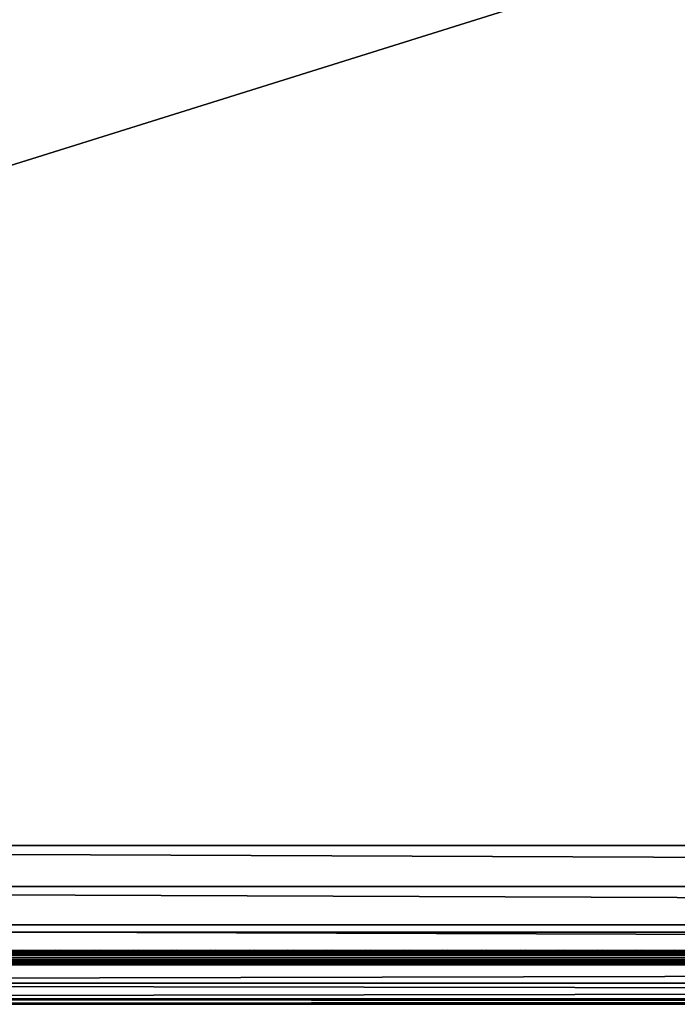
# Model space of a CAD drawing. Header units: inches. Extents: x 0 to 76, y -28.1 to 0.
# Tile 138 of 256: x 18.9 to 23.4, y -28 to -21.2. Entities that reach past the tile are written whole.
import ezdxf

# ---------------------------------------------------------------- set-up
doc = ezdxf.new("R2010")
doc.units = ezdxf.units.IN
doc.header["$LTSCALE"] = 0.03937
doc.header["$MEASUREMENT"] = 0
for name, color, linetype in [('A-FURN-3-ST', 151, 'Continuous'), ('A-FURN-3-ST-SEAM', 250, 'Continuous'), ('A-FURN-3-STITCH', 15, 'Continuous')]:
    doc.layers.add(name, color=color, linetype=linetype)

msp = doc.modelspace()

# ---------------------------------------------------------------- meshes
at = {"layer": 'A-FURN-3-ST'}
mesh = msp.add_polyface(dxfattribs=at)
corners = [(3.75, -5.4592, 18), (72.25, -5.4592, 18), (3.75, -5.1746, 17.9626), (72.25, -5.1746, 17.9626), (3.75, -4.9094, 17.8528), (72.25, -4.9094, 17.8528), (3.75, -4.6816, 17.6781), (72.25, -4.6816, 17.6781), (3.75, -4.5068, 17.4505), (72.25, -4.5068, 17.4505), (3.75, -4.3968, 17.1854), (72.25, -4.3968, 17.1854), (3.75, -4.3592, 16.9008), (72.25, -4.3504, 5.5004), (3.75, -4.3504, 5.5004), (3.75, -4.3883, 5.3089), (72.25, -4.3883, 5.3089), (3.75, -4.4967, 5.1466), (72.25, -4.4967, 5.1466), (3.75, -4.659, 5.0381), (72.25, -4.659, 5.0381), (3.75, -4.8504, 5), (3.75, -27.51, 5), (3.625, -4.8504, 5.0335), (3.625, -27.51, 5.0335), (3.5335, -4.8504, 5.125), (3.5335, -4.5038, 5.3567), (3.625, -4.3839, 5.5004), (3.625, -4.4193, 5.3217), (3.625, -4.5204, 5.1703), (3.625, -4.6718, 5.069), (3.5335, -4.4842, 16.9008), (3.625, -4.3926, 16.9008), (3.625, -4.4292, 17.1767), (3.5335, -5.2069, 17.8418), (3.625, -5.4592, 17.9665), (3.625, -5.1833, 17.9302), (3.5335, -4.77, 17.5897), (3.625, -4.7053, 17.6544), (3.625, -4.5358, 17.4337), (3.5335, -4.615, 17.3879), (3.5335, -4.5175, 17.153), (3.625, -4.9261, 17.8238), (3.625, -26.91, 17.9665), (3.75, -26.91, 18)]
mesh.append_faces([[corners[k] for k in face] for face in [(0, 1, 2), (2, 3, 4), (4, 5, 6), (6, 7, 8), (8, 9, 10), (10, 11, 12), (12, 13, 14), (14, 13, 15), (15, 16, 17), (17, 18, 19), (19, 20, 21), (21, 22, 23), (23, 24, 25), (26, 27, 28), (28, 27, 14), (28, 14, 15), (28, 15, 29), (29, 15, 17), (29, 17, 30), (30, 17, 19), (30, 19, 23), (23, 19, 21), (23, 25, 30), (27, 31, 32), (27, 32, 14), (14, 32, 12), (31, 33, 32), (32, 33, 10), (32, 10, 12), (34, 35, 36), (37, 38, 39, 40), (40, 39, 33, 41), (35, 0, 36), (36, 0, 2), (36, 2, 42), (42, 2, 4), (42, 4, 38), (38, 4, 6), (38, 6, 39), (39, 6, 8), (39, 8, 33), (33, 8, 10), (35, 43, 0), (44, 1, 0)]])
mesh = msp.add_polyface(dxfattribs=at)
corners = [(72.375, -4.8504, 5.0335), (72.375, -27.51, 5.0335), (72.25, -4.8504, 5), (72.25, -4.3504, 5.5004), (72.375, -4.3839, 5.5004), (72.25, -4.3883, 5.3089), (72.375, -4.4193, 5.3217), (72.25, -4.4967, 5.1466), (72.375, -4.5204, 5.1703), (72.25, -4.659, 5.0381), (72.375, -4.6718, 5.069), (72.4665, -4.7068, 5.1536), (72.4665, -4.4754, 5.5003), (72.4665, -4.5038, 5.3567), (72.4665, -4.5851, 5.2349), (72.25, -4.3592, 16.9008), (72.375, -4.3926, 16.9008), (72.25, -5.4592, 18), (72.375, -5.4592, 17.9665), (72.25, -5.1746, 17.9626), (72.375, -5.1833, 17.9302), (72.25, -4.9094, 17.8528), (72.375, -4.9261, 17.8238), (72.25, -4.6816, 17.6781), (72.375, -4.7053, 17.6544), (72.25, -4.5068, 17.4505), (72.375, -4.5358, 17.4337), (72.25, -4.3968, 17.1854), (72.375, -4.4292, 17.1767), (72.4665, -4.5175, 17.153), (72.4665, -5.4592, 17.875), (72.25, -26.91, 18), (72.375, -26.91, 17.9665), (3.75, -5.1746, 17.9626), (3.75, -4.9094, 17.8528), (3.75, -4.6816, 17.6781), (3.75, -4.5068, 17.4505), (3.75, -4.3968, 17.1854), (3.75, -4.3592, 16.9008), (3.75, -4.3883, 5.3089), (3.75, -4.4967, 5.1466), (3.75, -4.659, 5.0381), (3.75, -4.8504, 5), (72.25, -27.51, 5)]
mesh.append_faces([[corners[k] for k in face] for face in [(0, 1, 2), (3, 4, 5), (5, 4, 6), (5, 6, 7), (7, 6, 8), (7, 8, 9), (9, 8, 10), (9, 10, 2), (2, 10, 0), (0, 10, 11), (12, 6, 4), (8, 6, 13, 14), (3, 15, 4), (4, 15, 16), (4, 16, 12), (17, 18, 19), (19, 18, 20), (19, 20, 21), (21, 20, 22), (21, 22, 23), (23, 22, 24), (23, 24, 25), (25, 24, 26), (25, 26, 27), (27, 26, 28), (27, 28, 15), (15, 28, 16), (16, 28, 29), (18, 30, 20), (17, 31, 18), (18, 32, 30), (33, 17, 19), (34, 19, 21), (35, 21, 23), (36, 23, 25), (37, 25, 27), (38, 27, 15), (15, 3, 38), (39, 3, 5), (40, 5, 7), (41, 7, 9), (42, 9, 2), (2, 43, 42)]])
mesh = msp.add_polyface(dxfattribs=at)
corners = [(3.75, -4.8504, 5), (72.25, -27.51, 5), (3.75, -27.51, 5), (3.625, -4.8504, 5.0335), (3.625, -27.51, 5.0335), (3.75, -28.01, 5.5), (3.625, -27.9765, 5.5), (3.75, -27.9719, 5.3087), (3.625, -27.941, 5.3215), (3.75, -27.8636, 5.1464), (3.625, -27.8399, 5.1701), (3.75, -27.7013, 5.0381), (3.625, -27.6885, 5.069), (3.5335, -27.6535, 5.1535), (3.5335, -27.885, 5.5), (3.75, -28.01, 16.9), (3.625, -27.9765, 16.9), (3.75, -26.91, 18), (3.625, -26.91, 17.9665), (3.75, -27.1947, 17.9625), (3.625, -27.186, 17.9302), (3.75, -27.46, 17.8526), (3.625, -27.4433, 17.8236), (3.75, -27.6878, 17.6778), (3.625, -27.6641, 17.6541), (3.75, -27.8626, 17.45), (3.625, -27.8336, 17.4333), (3.75, -27.9725, 17.1847), (3.625, -27.9402, 17.176), (3.5335, -27.8518, 17.1523), (3.5335, -26.91, 17.875), (3.5335, -27.5994, 17.5894), (3.5335, -27.7544, 17.3875), (3.625, -5.4592, 17.9665), (3.75, -5.4592, 18), (72.25, -28.01, 16.9), (72.25, -27.9725, 17.1847), (72.25, -27.8626, 17.45), (72.25, -27.6878, 17.6778), (72.25, -27.46, 17.8526), (72.25, -27.1947, 17.9625), (72.25, -27.7013, 5.0381), (72.25, -27.8636, 5.1464), (72.25, -27.9719, 5.3087)]
mesh.append_faces([[corners[k] for k in face] for face in [(0, 1, 2), (3, 2, 4), (5, 6, 7), (7, 6, 8), (7, 8, 9), (9, 8, 10), (9, 10, 11), (11, 10, 12), (11, 12, 2), (2, 12, 4), (4, 12, 13), (14, 8, 6), (5, 15, 6), (6, 15, 16), (6, 16, 14), (17, 18, 19), (19, 18, 20), (19, 20, 21), (21, 20, 22), (21, 22, 23), (23, 22, 24), (23, 24, 25), (25, 24, 26), (25, 26, 27), (27, 26, 28), (27, 28, 15), (15, 28, 16), (16, 28, 29), (18, 30, 20), (24, 31, 32, 26), (26, 32, 29, 28), (33, 30, 18), (34, 18, 17), (15, 35, 27), (27, 36, 25), (25, 37, 23), (23, 38, 21), (21, 39, 19), (19, 40, 17), (5, 35, 15), (2, 1, 11), (11, 41, 9), (9, 42, 7), (7, 43, 5)]])
mesh = msp.add_polyface(dxfattribs=at)
corners = [(72.375, -4.8504, 5.0335), (72.4665, -27.51, 5.125), (72.375, -27.51, 5.0335), (72.25, -4.8504, 5), (72.25, -27.51, 5), (72.4665, -27.8565, 5.3565), (72.375, -27.9765, 5.5), (72.375, -27.941, 5.3215), (72.25, -28.01, 5.5), (72.25, -27.9719, 5.3087), (72.375, -27.8399, 5.1701), (72.25, -27.8636, 5.1464), (72.375, -27.6885, 5.069), (72.25, -27.7013, 5.0381), (72.4665, -27.6535, 5.1535), (72.4665, -27.7752, 5.2348), (72.4665, -27.885, 16.9), (72.375, -27.9765, 16.9), (72.25, -28.01, 16.9), (72.375, -27.9402, 17.176), (72.25, -27.9725, 17.1847), (72.4665, -27.1624, 17.8418), (72.375, -26.91, 17.9665), (72.375, -27.186, 17.9302), (72.25, -26.91, 18), (72.25, -27.1947, 17.9625), (72.375, -27.4433, 17.8236), (72.25, -27.46, 17.8526), (72.375, -27.6641, 17.6541), (72.25, -27.6878, 17.6778), (72.375, -27.8336, 17.4333), (72.25, -27.8626, 17.45), (72.375, -5.4592, 17.9665), (3.75, -27.9725, 17.1847), (3.75, -27.8626, 17.45), (3.75, -27.6878, 17.6778), (3.75, -27.46, 17.8526), (3.75, -27.1947, 17.9625), (3.75, -26.91, 18), (3.75, -28.01, 5.5), (3.75, -27.7013, 5.0381), (3.75, -27.8636, 5.1464), (3.75, -27.9719, 5.3087), (72.25, -5.4592, 18)]
mesh.append_faces([[corners[k] for k in face] for face in [(0, 1, 2), (3, 2, 4), (5, 6, 7), (7, 6, 8), (7, 8, 9), (7, 9, 10), (10, 9, 11), (10, 11, 12), (12, 11, 13), (12, 13, 2), (2, 13, 4), (2, 1, 12), (12, 14, 15, 10), (6, 16, 17), (6, 17, 8), (8, 17, 18), (16, 19, 17), (17, 19, 20), (17, 20, 18), (21, 22, 23), (22, 24, 23), (23, 24, 25), (23, 25, 26), (26, 25, 27), (26, 27, 28), (28, 27, 29), (28, 29, 30), (30, 29, 31), (30, 31, 19), (19, 31, 20), (32, 24, 22), (33, 18, 20), (34, 20, 31), (35, 31, 29), (36, 29, 27), (37, 27, 25), (38, 25, 24), (8, 18, 39), (40, 4, 13), (41, 13, 11), (42, 11, 9), (39, 9, 8), (24, 43, 38)]])
at = {"layer": 'A-FURN-3-ST-SEAM'}
mesh = msp.add_polyface(dxfattribs=at)
corners = [(38, -27.6385, 17.6706), (39.875, -27.6444, 17.6539), (38, -27.6444, 17.6539), (13.125, -27.6385, 17.6706), (13.125, -27.6444, 17.6539), (11.25, -27.6385, 17.6706), (13.125, -27.671, 17.631), (13.125, -27.6558, 17.6402), (38, -27.6558, 17.6402), (38, -27.671, 17.631), (39.875, -27.6558, 17.6402), (39.875, -27.671, 17.631), (39.875, -27.6884, 17.6276), (38, -27.6884, 17.6276), (13.125, -27.6884, 17.6276), (13.125, -27.7207, 17.6406), (13.125, -27.7057, 17.6311), (38, -27.7057, 17.6311), (38, -27.7207, 17.6406), (39.875, -27.7057, 17.6311), (39.875, -27.7207, 17.6406), (39.875, -27.7376, 17.6713), (38, -27.7376, 17.6713), (13.125, -27.7376, 17.6713), (13.125, -27.7295, 17.7053), (13.125, -27.7367, 17.689), (38, -27.7367, 17.689), (38, -27.7295, 17.7053), (11.25, -27.642, 17.6969), (13.125, -27.642, 17.6969), (38, -27.642, 17.6969), (39.875, -27.6385, 17.6706), (39.875, -27.7367, 17.689), (11.25, -27.7057, 17.6311), (11.25, -27.6884, 17.6276), (11.25, -27.6558, 17.6402), (11.25, -27.6444, 17.6539), (38, -27.6517, 17.7118), (13.125, -27.6517, 17.7118), (11.25, -27.6517, 17.7118), (38, -27.6661, 17.7221), (13.125, -27.6661, 17.7221), (11.25, -27.6661, 17.7221), (38, -27.701, 17.7257), (13.125, -27.701, 17.7257), (11.25, -27.701, 17.7257), (38, -27.7171, 17.7182), (13.125, -27.7171, 17.7182), (11.25, -27.7171, 17.7182), (11.25, -27.7295, 17.7053)]
mesh.append_faces([[corners[k] for k in face] for face in [(0, 1, 2), (0, 2, 3), (3, 2, 4), (3, 4, 5), (3, 28, 29), (3, 29, 0), (0, 29, 30), (0, 30, 31)]])
mesh.append_faces([[corners[k] for k in face] for face in [(6, 7, 8, 9), (9, 8, 10, 11), (11, 12, 13, 9), (9, 13, 14, 6), (15, 16, 17, 18), (18, 17, 19, 20), (20, 21, 22, 18), (18, 22, 23, 15), (24, 25, 26, 27), (21, 32, 26, 22), (22, 26, 25, 23), (12, 19, 17, 13), (13, 17, 16, 14), (14, 16, 33, 34), (2, 8, 7, 4), (4, 7, 35, 36), (37, 30, 29, 38), (38, 29, 28, 39), (40, 37, 38, 41), (41, 38, 39, 42), (43, 40, 41, 44), (44, 41, 42, 45), (46, 43, 44, 47), (47, 44, 45, 48), (27, 46, 47, 24), (24, 47, 48, 49)]], dxfattribs={"vtx0": -1, "vtx2": -1})
at = {"layer": 'A-FURN-3-STITCH'}
mesh = msp.add_polymesh((7, 4), dxfattribs=at)
for k, corner in enumerate([(19.1053, -27.6428, 17.7154), (19.1053, -27.6406, 17.7168), (19.1054, -27.6363, 17.7197), (19.1054, -27.6341, 17.7212), (19.067, -27.647, 17.722), (19.0671, -27.6474, 17.7272), (19.0671, -27.6431, 17.7302), (19.0671, -27.6384, 17.7279), (19.0282, -27.6496, 17.7262), (19.0283, -27.65, 17.7314), (19.0283, -27.6457, 17.7343), (19.0283, -27.641, 17.7321), (18.9892, -27.6505, 17.7279), (18.9892, -27.6508, 17.733), (18.9893, -27.6465, 17.736), (18.9892, -27.6418, 17.7337), (18.9501, -27.6496, 17.727), (18.9502, -27.65, 17.7321), (18.9502, -27.6457, 17.7351), (18.9502, -27.641, 17.7328), (18.9112, -27.647, 17.7235), (18.9113, -27.6474, 17.7287), (18.9113, -27.6431, 17.7316), (18.9113, -27.6384, 17.7294), (18.8728, -27.6428, 17.7176), (18.8728, -27.6406, 17.7191), (18.8729, -27.6363, 17.722), (18.8729, -27.6341, 17.7234)]):
    mesh.set_mesh_vertex(divmod(k, 4), corner)
mesh = msp.add_polymesh((7, 4), dxfattribs=at)
for k, corner in enumerate([(19.3732, -27.6428, 17.7154), (19.3732, -27.6406, 17.7168), (19.3732, -27.6363, 17.7197), (19.3732, -27.6341, 17.7212), (19.3349, -27.647, 17.722), (19.3349, -27.6474, 17.7272), (19.335, -27.6431, 17.7302), (19.3349, -27.6384, 17.7279), (19.2961, -27.6496, 17.7262), (19.2962, -27.65, 17.7314), (19.2962, -27.6457, 17.7343), (19.2962, -27.641, 17.7321), (19.257, -27.6505, 17.7279), (19.2571, -27.6508, 17.733), (19.2571, -27.6465, 17.736), (19.2571, -27.6418, 17.7337), (19.218, -27.6496, 17.727), (19.218, -27.65, 17.7321), (19.218, -27.6457, 17.7351), (19.218, -27.641, 17.7328), (19.1791, -27.647, 17.7235), (19.1791, -27.6474, 17.7287), (19.1792, -27.6431, 17.7316), (19.1792, -27.6384, 17.7294), (19.1407, -27.6428, 17.7176), (19.1407, -27.6406, 17.7191), (19.1407, -27.6363, 17.722), (19.1407, -27.6341, 17.7234)]):
    mesh.set_mesh_vertex(divmod(k, 4), corner)
mesh = msp.add_polymesh((7, 4), dxfattribs=at)
for k, corner in enumerate([(19.641, -27.6428, 17.7154), (19.6411, -27.6406, 17.7168), (19.6411, -27.6363, 17.7197), (19.6411, -27.6341, 17.7212), (19.6028, -27.647, 17.722), (19.6028, -27.6474, 17.7272), (19.6028, -27.6431, 17.7302), (19.6028, -27.6384, 17.7279), (19.564, -27.6496, 17.7262), (19.564, -27.65, 17.7314), (19.564, -27.6457, 17.7343), (19.564, -27.641, 17.7321), (19.5249, -27.6505, 17.7279), (19.5249, -27.6508, 17.733), (19.525, -27.6465, 17.736), (19.525, -27.6418, 17.7337), (19.4858, -27.6496, 17.727), (19.4859, -27.65, 17.7321), (19.4859, -27.6457, 17.7351), (19.4859, -27.641, 17.7328), (19.447, -27.647, 17.7235), (19.447, -27.6474, 17.7287), (19.447, -27.6431, 17.7316), (19.447, -27.6384, 17.7294), (19.4085, -27.6428, 17.7176), (19.4086, -27.6406, 17.7191), (19.4086, -27.6363, 17.722), (19.4086, -27.6341, 17.7234)]):
    mesh.set_mesh_vertex(divmod(k, 4), corner)
mesh = msp.add_polymesh((7, 4), dxfattribs=at)
for k, corner in enumerate([(19.9089, -27.6428, 17.7154), (19.9089, -27.6406, 17.7168), (19.9089, -27.6363, 17.7197), (19.909, -27.6341, 17.7212), (19.8706, -27.647, 17.722), (19.8707, -27.6474, 17.7272), (19.8707, -27.6431, 17.7302), (19.8707, -27.6384, 17.7279), (19.8318, -27.6496, 17.7262), (19.8319, -27.65, 17.7314), (19.8319, -27.6457, 17.7343), (19.8319, -27.641, 17.7321), (19.7928, -27.6505, 17.7279), (19.7928, -27.6508, 17.733), (19.7928, -27.6465, 17.736), (19.7928, -27.6418, 17.7337), (19.7537, -27.6496, 17.727), (19.7537, -27.65, 17.7321), (19.7538, -27.6457, 17.7351), (19.7537, -27.641, 17.7328), (19.7148, -27.647, 17.7235), (19.7149, -27.6474, 17.7287), (19.7149, -27.6431, 17.7316), (19.7149, -27.6384, 17.7294), (19.6764, -27.6428, 17.7176), (19.6764, -27.6406, 17.7191), (19.6764, -27.6363, 17.722), (19.6765, -27.6341, 17.7234)]):
    mesh.set_mesh_vertex(divmod(k, 4), corner)
mesh = msp.add_polymesh((7, 4), dxfattribs=at)
for k, corner in enumerate([(20.1768, -27.6428, 17.7154), (20.1768, -27.6406, 17.7168), (20.1768, -27.6363, 17.7197), (20.1768, -27.6341, 17.7212), (20.1385, -27.647, 17.722), (20.1385, -27.6474, 17.7272), (20.1385, -27.6431, 17.7302), (20.1385, -27.6384, 17.7279), (20.0997, -27.6496, 17.7262), (20.0997, -27.65, 17.7314), (20.0997, -27.6457, 17.7343), (20.0997, -27.641, 17.7321), (20.0606, -27.6505, 17.7279), (20.0607, -27.6508, 17.733), (20.0607, -27.6465, 17.736), (20.0607, -27.6418, 17.7337), (20.0215, -27.6496, 17.727), (20.0216, -27.65, 17.7321), (20.0216, -27.6457, 17.7351), (20.0216, -27.641, 17.7328), (19.9827, -27.647, 17.7235), (19.9827, -27.6474, 17.7287), (19.9827, -27.6431, 17.7316), (19.9827, -27.6384, 17.7294), (19.9443, -27.6428, 17.7176), (19.9443, -27.6406, 17.7191), (19.9443, -27.6363, 17.722), (19.9443, -27.6341, 17.7234)]):
    mesh.set_mesh_vertex(divmod(k, 4), corner)
mesh = msp.add_polymesh((7, 4), dxfattribs=at)
for k, corner in enumerate([(20.4446, -27.6428, 17.7154), (20.4446, -27.6406, 17.7168), (20.4447, -27.6363, 17.7197), (20.4447, -27.6341, 17.7212), (20.4063, -27.647, 17.722), (20.4064, -27.6474, 17.7272), (20.4064, -27.6431, 17.7302), (20.4064, -27.6384, 17.7279), (20.3675, -27.6496, 17.7262), (20.3676, -27.65, 17.7314), (20.3676, -27.6457, 17.7343), (20.3676, -27.641, 17.7321), (20.3285, -27.6505, 17.7279), (20.3285, -27.6508, 17.733), (20.3285, -27.6465, 17.736), (20.3285, -27.6418, 17.7337), (20.2894, -27.6496, 17.727), (20.2894, -27.65, 17.7321), (20.2895, -27.6457, 17.7351), (20.2894, -27.641, 17.7328), (20.2505, -27.647, 17.7235), (20.2506, -27.6474, 17.7287), (20.2506, -27.6431, 17.7316), (20.2506, -27.6384, 17.7294), (20.2121, -27.6428, 17.7176), (20.2121, -27.6406, 17.7191), (20.2122, -27.6363, 17.722), (20.2122, -27.6341, 17.7234)]):
    mesh.set_mesh_vertex(divmod(k, 4), corner)
mesh = msp.add_polymesh((7, 4), dxfattribs=at)
for k, corner in enumerate([(20.7125, -27.6428, 17.7154), (20.7125, -27.6406, 17.7168), (20.7125, -27.6363, 17.7197), (20.7125, -27.6341, 17.7212), (20.6742, -27.647, 17.722), (20.6742, -27.6474, 17.7272), (20.6743, -27.6431, 17.7302), (20.6742, -27.6384, 17.7279), (20.6354, -27.6496, 17.7262), (20.6354, -27.65, 17.7314), (20.6355, -27.6457, 17.7343), (20.6354, -27.641, 17.7321), (20.5963, -27.6505, 17.7279), (20.5964, -27.6508, 17.733), (20.5964, -27.6465, 17.736), (20.5964, -27.6418, 17.7337), (20.5572, -27.6496, 17.727), (20.5573, -27.65, 17.7321), (20.5573, -27.6457, 17.7351), (20.5573, -27.641, 17.7328), (20.5184, -27.647, 17.7235), (20.5184, -27.6474, 17.7287), (20.5185, -27.6431, 17.7316), (20.5184, -27.6384, 17.7294), (20.48, -27.6428, 17.7176), (20.48, -27.6406, 17.7191), (20.48, -27.6363, 17.722), (20.48, -27.6341, 17.7234)]):
    mesh.set_mesh_vertex(divmod(k, 4), corner)
mesh = msp.add_polymesh((7, 4), dxfattribs=at)
for k, corner in enumerate([(20.9803, -27.6428, 17.7154), (20.9803, -27.6406, 17.7168), (20.9804, -27.6363, 17.7197), (20.9804, -27.6341, 17.7212), (20.942, -27.647, 17.722), (20.9421, -27.6474, 17.7272), (20.9421, -27.6431, 17.7302), (20.9421, -27.6384, 17.7279), (20.9032, -27.6496, 17.7262), (20.9033, -27.65, 17.7314), (20.9033, -27.6457, 17.7343), (20.9033, -27.641, 17.7321), (20.8642, -27.6505, 17.7279), (20.8642, -27.6508, 17.733), (20.8643, -27.6465, 17.736), (20.8642, -27.6418, 17.7337), (20.8251, -27.6496, 17.727), (20.8252, -27.65, 17.7321), (20.8252, -27.6457, 17.7351), (20.8252, -27.641, 17.7328), (20.7862, -27.647, 17.7235), (20.7863, -27.6474, 17.7287), (20.7863, -27.6431, 17.7316), (20.7863, -27.6384, 17.7294), (20.7478, -27.6428, 17.7176), (20.7478, -27.6406, 17.7191), (20.7479, -27.6363, 17.722), (20.7479, -27.6341, 17.7234)]):
    mesh.set_mesh_vertex(divmod(k, 4), corner)
mesh = msp.add_polymesh((7, 4), dxfattribs=at)
for k, corner in enumerate([(21.2482, -27.6428, 17.7154), (21.2482, -27.6406, 17.7168), (21.2482, -27.6363, 17.7197), (21.2482, -27.6341, 17.7212), (21.2099, -27.647, 17.722), (21.2099, -27.6474, 17.7272), (21.21, -27.6431, 17.7302), (21.2099, -27.6384, 17.7279), (21.1711, -27.6496, 17.7262), (21.1712, -27.65, 17.7314), (21.1712, -27.6457, 17.7343), (21.1712, -27.641, 17.7321), (21.132, -27.6505, 17.7279), (21.1321, -27.6508, 17.733), (21.1321, -27.6465, 17.736), (21.1321, -27.6418, 17.7337), (21.093, -27.6496, 17.727), (21.093, -27.65, 17.7321), (21.093, -27.6457, 17.7351), (21.093, -27.641, 17.7328), (21.0541, -27.647, 17.7235), (21.0541, -27.6474, 17.7287), (21.0542, -27.6431, 17.7316), (21.0542, -27.6384, 17.7294), (21.0157, -27.6428, 17.7176), (21.0157, -27.6406, 17.7191), (21.0157, -27.6363, 17.722), (21.0157, -27.6341, 17.7234)]):
    mesh.set_mesh_vertex(divmod(k, 4), corner)
mesh = msp.add_polymesh((7, 4), dxfattribs=at)
for k, corner in enumerate([(21.516, -27.6428, 17.7154), (21.5161, -27.6406, 17.7168), (21.5161, -27.6363, 17.7197), (21.5161, -27.6341, 17.7212), (21.4778, -27.647, 17.722), (21.4778, -27.6474, 17.7272), (21.4778, -27.6431, 17.7302), (21.4778, -27.6384, 17.7279), (21.439, -27.6496, 17.7262), (21.439, -27.65, 17.7314), (21.439, -27.6457, 17.7343), (21.439, -27.641, 17.7321), (21.3999, -27.6505, 17.7279), (21.3999, -27.6508, 17.733), (21.4, -27.6465, 17.736), (21.4, -27.6418, 17.7337), (21.3608, -27.6496, 17.727), (21.3609, -27.65, 17.7321), (21.3609, -27.6457, 17.7351), (21.3609, -27.641, 17.7328), (21.322, -27.647, 17.7235), (21.322, -27.6474, 17.7287), (21.322, -27.6431, 17.7316), (21.322, -27.6384, 17.7294), (21.2835, -27.6428, 17.7176), (21.2836, -27.6406, 17.7191), (21.2836, -27.6363, 17.722), (21.2836, -27.6341, 17.7234)]):
    mesh.set_mesh_vertex(divmod(k, 4), corner)
mesh = msp.add_polymesh((7, 4), dxfattribs=at)
for k, corner in enumerate([(21.7839, -27.6428, 17.7154), (21.7839, -27.6406, 17.7168), (21.7839, -27.6363, 17.7197), (21.784, -27.6341, 17.7212), (21.7456, -27.647, 17.722), (21.7457, -27.6474, 17.7272), (21.7457, -27.6431, 17.7302), (21.7457, -27.6384, 17.7279), (21.7068, -27.6496, 17.7262), (21.7069, -27.65, 17.7314), (21.7069, -27.6457, 17.7343), (21.7069, -27.641, 17.7321), (21.6678, -27.6505, 17.7279), (21.6678, -27.6508, 17.733), (21.6678, -27.6465, 17.736), (21.6678, -27.6418, 17.7337), (21.6287, -27.6496, 17.727), (21.6287, -27.65, 17.7321), (21.6288, -27.6457, 17.7351), (21.6287, -27.641, 17.7328), (21.5898, -27.647, 17.7235), (21.5899, -27.6474, 17.7287), (21.5899, -27.6431, 17.7316), (21.5899, -27.6384, 17.7294), (21.5514, -27.6428, 17.7176), (21.5514, -27.6406, 17.7191), (21.5514, -27.6363, 17.722), (21.5515, -27.6341, 17.7234)]):
    mesh.set_mesh_vertex(divmod(k, 4), corner)
mesh = msp.add_polymesh((7, 4), dxfattribs=at)
for k, corner in enumerate([(22.0518, -27.6428, 17.7154), (22.0518, -27.6406, 17.7168), (22.0518, -27.6363, 17.7197), (22.0518, -27.6341, 17.7212), (22.0135, -27.647, 17.722), (22.0135, -27.6474, 17.7272), (22.0135, -27.6431, 17.7302), (22.0135, -27.6384, 17.7279), (21.9747, -27.6496, 17.7262), (21.9747, -27.65, 17.7314), (21.9747, -27.6457, 17.7343), (21.9747, -27.641, 17.7321), (21.9356, -27.6505, 17.7279), (21.9357, -27.6508, 17.733), (21.9357, -27.6465, 17.736), (21.9357, -27.6418, 17.7337), (21.8965, -27.6496, 17.727), (21.8966, -27.65, 17.7321), (21.8966, -27.6457, 17.7351), (21.8966, -27.641, 17.7328), (21.8577, -27.647, 17.7235), (21.8577, -27.6474, 17.7287), (21.8577, -27.6431, 17.7316), (21.8577, -27.6384, 17.7294), (21.8193, -27.6428, 17.7176), (21.8193, -27.6406, 17.7191), (21.8193, -27.6363, 17.722), (21.8193, -27.6341, 17.7234)]):
    mesh.set_mesh_vertex(divmod(k, 4), corner)
mesh = msp.add_polymesh((7, 4), dxfattribs=at)
for k, corner in enumerate([(22.3196, -27.6428, 17.7154), (22.3196, -27.6406, 17.7168), (22.3197, -27.6363, 17.7197), (22.3197, -27.6341, 17.7212), (22.2813, -27.647, 17.722), (22.2814, -27.6474, 17.7272), (22.2814, -27.6431, 17.7302), (22.2814, -27.6384, 17.7279), (22.2425, -27.6496, 17.7262), (22.2426, -27.65, 17.7314), (22.2426, -27.6457, 17.7343), (22.2426, -27.641, 17.7321), (22.2035, -27.6505, 17.7279), (22.2035, -27.6508, 17.733), (22.2035, -27.6465, 17.736), (22.2035, -27.6418, 17.7337), (22.1644, -27.6496, 17.727), (22.1644, -27.65, 17.7321), (22.1645, -27.6457, 17.7351), (22.1644, -27.641, 17.7328), (22.1255, -27.647, 17.7235), (22.1256, -27.6474, 17.7287), (22.1256, -27.6431, 17.7316), (22.1256, -27.6384, 17.7294), (22.0871, -27.6428, 17.7176), (22.0871, -27.6406, 17.7191), (22.0872, -27.6363, 17.722), (22.0872, -27.6341, 17.7234)]):
    mesh.set_mesh_vertex(divmod(k, 4), corner)
mesh = msp.add_polymesh((7, 4), dxfattribs=at)
for k, corner in enumerate([(22.5875, -27.6428, 17.7154), (22.5875, -27.6406, 17.7168), (22.5875, -27.6363, 17.7197), (22.5875, -27.6341, 17.7212), (22.5492, -27.647, 17.722), (22.5492, -27.6474, 17.7272), (22.5493, -27.6431, 17.7302), (22.5492, -27.6384, 17.7279), (22.5104, -27.6496, 17.7262), (22.5104, -27.65, 17.7314), (22.5105, -27.6457, 17.7343), (22.5104, -27.641, 17.7321), (22.4713, -27.6505, 17.7279), (22.4714, -27.6508, 17.733), (22.4714, -27.6465, 17.736), (22.4714, -27.6418, 17.7337), (22.4322, -27.6496, 17.727), (22.4323, -27.65, 17.7321), (22.4323, -27.6457, 17.7351), (22.4323, -27.641, 17.7328), (22.3934, -27.647, 17.7235), (22.3934, -27.6474, 17.7287), (22.3935, -27.6431, 17.7316), (22.3934, -27.6384, 17.7294), (22.355, -27.6428, 17.7176), (22.355, -27.6406, 17.7191), (22.355, -27.6363, 17.722), (22.355, -27.6341, 17.7234)]):
    mesh.set_mesh_vertex(divmod(k, 4), corner)
mesh = msp.add_polymesh((7, 4), dxfattribs=at)
for k, corner in enumerate([(22.8553, -27.6428, 17.7154), (22.8553, -27.6406, 17.7168), (22.8554, -27.6363, 17.7197), (22.8554, -27.6341, 17.7212), (22.817, -27.647, 17.722), (22.8171, -27.6474, 17.7272), (22.8171, -27.6431, 17.7302), (22.8171, -27.6384, 17.7279), (22.7782, -27.6496, 17.7262), (22.7783, -27.65, 17.7314), (22.7783, -27.6457, 17.7343), (22.7783, -27.641, 17.7321), (22.7392, -27.6505, 17.7279), (22.7392, -27.6508, 17.733), (22.7393, -27.6465, 17.736), (22.7392, -27.6418, 17.7337), (22.7001, -27.6496, 17.727), (22.7002, -27.65, 17.7321), (22.7002, -27.6457, 17.7351), (22.7002, -27.641, 17.7328), (22.6612, -27.647, 17.7235), (22.6613, -27.6474, 17.7287), (22.6613, -27.6431, 17.7316), (22.6613, -27.6384, 17.7294), (22.6228, -27.6428, 17.7176), (22.6228, -27.6406, 17.7191), (22.6229, -27.6363, 17.722), (22.6229, -27.6341, 17.7234)]):
    mesh.set_mesh_vertex(divmod(k, 4), corner)
mesh = msp.add_polymesh((7, 4), dxfattribs=at)
for k, corner in enumerate([(23.1232, -27.6428, 17.7154), (23.1232, -27.6406, 17.7168), (23.1232, -27.6363, 17.7197), (23.1232, -27.6341, 17.7212), (23.0849, -27.647, 17.722), (23.0849, -27.6474, 17.7272), (23.085, -27.6431, 17.7302), (23.0849, -27.6384, 17.7279), (23.0461, -27.6496, 17.7262), (23.0462, -27.65, 17.7314), (23.0462, -27.6457, 17.7343), (23.0462, -27.641, 17.7321), (23.007, -27.6505, 17.7279), (23.0071, -27.6508, 17.733), (23.0071, -27.6465, 17.736), (23.0071, -27.6418, 17.7337), (22.968, -27.6496, 17.727), (22.968, -27.65, 17.7321), (22.968, -27.6457, 17.7351), (22.968, -27.641, 17.7328), (22.9291, -27.647, 17.7235), (22.9291, -27.6474, 17.7287), (22.9292, -27.6431, 17.7316), (22.9292, -27.6384, 17.7294), (22.8907, -27.6428, 17.7176), (22.8907, -27.6406, 17.7191), (22.8907, -27.6363, 17.722), (22.8907, -27.6341, 17.7234)]):
    mesh.set_mesh_vertex(divmod(k, 4), corner)
mesh = msp.add_polymesh((7, 4), dxfattribs=at)
for k, corner in enumerate([(23.391, -27.6428, 17.7154), (23.3911, -27.6406, 17.7168), (23.3911, -27.6363, 17.7197), (23.3911, -27.6341, 17.7212), (23.3528, -27.647, 17.722), (23.3528, -27.6474, 17.7272), (23.3528, -27.6431, 17.7302), (23.3528, -27.6384, 17.7279), (23.314, -27.6496, 17.7262), (23.314, -27.65, 17.7314), (23.314, -27.6457, 17.7343), (23.314, -27.641, 17.7321), (23.2749, -27.6505, 17.7279), (23.2749, -27.6508, 17.733), (23.275, -27.6465, 17.736), (23.275, -27.6418, 17.7337), (23.2358, -27.6496, 17.727), (23.2359, -27.65, 17.7321), (23.2359, -27.6457, 17.7351), (23.2359, -27.641, 17.7328), (23.197, -27.647, 17.7235), (23.197, -27.6474, 17.7287), (23.197, -27.6431, 17.7316), (23.197, -27.6384, 17.7294), (23.1585, -27.6428, 17.7176), (23.1586, -27.6406, 17.7191), (23.1586, -27.6363, 17.722), (23.1586, -27.6341, 17.7234)]):
    mesh.set_mesh_vertex(divmod(k, 4), corner)

doc.saveas('drawing.dxf')
